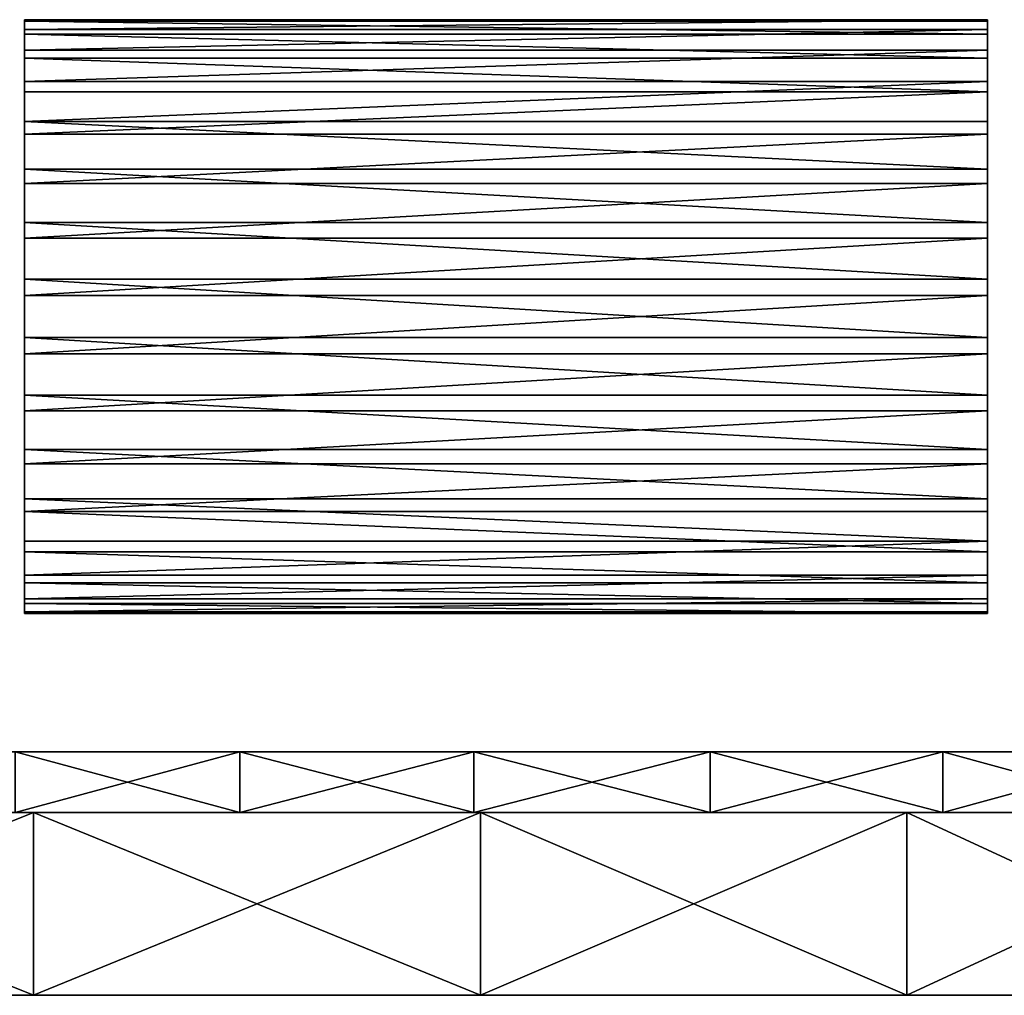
# Model space of a CAD drawing. Header units: millimetres. Extents: x 0 to 281, y 0 to 118.
# Tile 7 of 54: x 112 to 146, y 0 to 34. Entities that reach past the tile are written whole.
import ezdxf

# ---------------------------------------------------------------- set-up
doc = ezdxf.new("R2010")
doc.units = ezdxf.units.MM
doc.header["$LTSCALE"] = 25.4
doc.layers.get('0').update_dxf_attribs({"true_color": 0xff5454})

# ---------------------------------------------------------------- blocks, each defined once
blk = doc.blocks.new('WHEEL-LUX-I-8430.STL')
at = {"color": 0}
mesh = blk.add_polyface(dxfattribs=at)
corners = [(-80.91, 165.472, 3.705), (-46.918, 165.818, 1.676), (-80.91, 165.818, 1.676), (-46.918, 165.472, 3.705)]
mesh.append_faces([[corners[k] for k in face] for face in [(0, 1, 2), (1, 0, 3)]], dxfattribs={"vtx0": -1, "color": 0})
mesh = blk.add_polyface(dxfattribs=at)
corners = [(-80.91, 165.818, 1.676), (-46.918, 165.761, -0.381), (-80.91, 165.761, -0.381), (-46.918, 165.818, 1.676)]
mesh.append_faces([[corners[k] for k in face] for face in [(0, 1, 2), (1, 0, 3)]], dxfattribs={"vtx0": -1, "color": 0})
mesh = blk.add_polyface(dxfattribs=at)
corners = [(-80.91, 144.927, 2.251), (-80.91, 145.216, -1.835), (-80.91, 144.87, 0.194), (-80.91, 145.384, 4.258), (-80.91, 145.951, -3.758), (-80.91, 146.223, 6.138), (-80.91, 147.047, -5.5), (-80.91, 147.414, 7.817), (-80.91, 148.462, -6.995), (-80.91, 148.909, 9.232), (-80.91, 150.141, -8.185), (-80.91, 150.651, 10.328), (-80.91, 152.02, -9.025), (-80.91, 152.574, 11.063), (-80.91, 154.027, -9.482), (-80.91, 154.603, 11.409), (-80.91, 156.085, -9.539), (-80.91, 156.66, 11.352), (-80.91, 158.114, -9.193), (-80.91, 158.667, 10.895), (-80.91, 160.037, -8.458), (-80.91, 160.547, 10.055), (-80.91, 161.779, -7.362), (-80.91, 162.226, 8.865), (-80.91, 163.274, -5.947), (-80.91, 163.641, 7.37), (-80.91, 164.464, -4.268), (-80.91, 164.737, 5.628), (-80.91, 165.304, -2.388), (-80.91, 165.472, 3.705), (-80.91, 165.761, -0.381), (-80.91, 165.818, 1.676)]
mesh.append_faces([[corners[k] for k in face] for face in [(0, 1, 2), (30, 29, 31)]], dxfattribs={"vtx0": -1, "color": 0})
mesh.append_faces([[corners[k] for k in face] for face in [(1, 3, 4), (4, 5, 6), (6, 7, 8), (8, 9, 10), (10, 11, 12), (12, 13, 14), (14, 15, 16), (16, 17, 18), (18, 19, 20), (20, 21, 22), (22, 23, 24), (24, 25, 26), (26, 27, 28), (28, 29, 30)]], dxfattribs={"vtx0": -1, "vtx1": -1, "color": 0})
mesh.append_faces([[corners[k] for k in face] for face in [(1, 0, 3), (4, 3, 5), (6, 5, 7), (8, 7, 9), (10, 9, 11), (12, 11, 13), (14, 13, 15), (16, 15, 17), (18, 17, 19), (20, 19, 21), (22, 21, 23), (24, 23, 25), (26, 25, 27), (28, 27, 29)]], dxfattribs={"vtx0": -1, "vtx2": -1, "color": 0})
mesh = blk.add_polyface(dxfattribs=at)
corners = [(-80.91, 165.761, -0.381), (-46.918, 165.304, -2.388), (-80.91, 165.304, -2.388), (-46.918, 165.761, -0.381)]
mesh.append_faces([[corners[k] for k in face] for face in [(0, 1, 2), (1, 0, 3)]], dxfattribs={"vtx0": -1, "color": 0})
mesh = blk.add_polyface(dxfattribs=at)
corners = [(-46.918, 145.216, -1.835), (-46.918, 144.927, 2.251), (-46.918, 144.87, 0.194), (-46.918, 145.384, 4.258), (-46.918, 145.951, -3.758), (-46.918, 146.223, 6.138), (-46.918, 147.047, -5.5), (-46.918, 147.414, 7.817), (-46.918, 148.462, -6.995), (-46.918, 148.909, 9.232), (-46.918, 150.141, -8.185), (-46.918, 150.651, 10.328), (-46.918, 152.02, -9.025), (-46.918, 152.574, 11.063), (-46.918, 154.027, -9.482), (-46.918, 154.603, 11.409), (-46.918, 156.085, -9.539), (-46.918, 156.66, 11.352), (-46.918, 158.114, -9.193), (-46.918, 158.667, 10.895), (-46.918, 160.037, -8.458), (-46.918, 160.547, 10.055), (-46.918, 161.779, -7.362), (-46.918, 162.226, 8.865), (-46.918, 163.274, -5.947), (-46.918, 163.641, 7.37), (-46.918, 164.464, -4.268), (-46.918, 164.737, 5.628), (-46.918, 165.304, -2.388), (-46.918, 165.472, 3.705), (-46.918, 165.761, -0.381), (-46.918, 165.818, 1.676)]
mesh.append_faces([[corners[k] for k in face] for face in [(0, 1, 2), (29, 30, 31)]], dxfattribs={"vtx0": -1, "color": 0})
mesh.append_faces([[corners[k] for k in face] for face in [(1, 0, 3), (3, 4, 5), (5, 6, 7), (7, 8, 9), (9, 10, 11), (11, 12, 13), (13, 14, 15), (15, 16, 17), (17, 18, 19), (19, 20, 21), (21, 22, 23), (23, 24, 25), (25, 26, 27), (27, 28, 29)]], dxfattribs={"vtx0": -1, "vtx1": -1, "color": 0})
mesh.append_faces([[corners[k] for k in face] for face in [(3, 0, 4), (5, 4, 6), (7, 6, 8), (9, 8, 10), (11, 10, 12), (13, 12, 14), (15, 14, 16), (17, 16, 18), (19, 18, 20), (21, 20, 22), (23, 22, 24), (25, 24, 26), (27, 26, 28), (29, 28, 30)]], dxfattribs={"vtx0": -1, "vtx2": -1, "color": 0})
mesh = blk.add_polyface(dxfattribs=at)
corners = [(-80.91, 164.737, 5.628), (-46.918, 165.472, 3.705), (-80.91, 165.472, 3.705), (-46.918, 164.737, 5.628)]
mesh.append_faces([[corners[k] for k in face] for face in [(0, 1, 2), (1, 0, 3)]], dxfattribs={"vtx0": -1, "color": 0})
mesh = blk.add_polyface(dxfattribs=at)
corners = [(-80.91, 165.304, -2.388), (-46.918, 164.464, -4.268), (-80.91, 164.464, -4.268), (-46.918, 165.304, -2.388)]
mesh.append_faces([[corners[k] for k in face] for face in [(0, 1, 2), (1, 0, 3)]], dxfattribs={"vtx0": -1, "color": 0})
mesh = blk.add_polyface(dxfattribs=at)
corners = [(-80.91, 163.641, 7.37), (-46.918, 164.737, 5.628), (-80.91, 164.737, 5.628), (-46.918, 163.641, 7.37)]
mesh.append_faces([[corners[k] for k in face] for face in [(0, 1, 2), (1, 0, 3)]], dxfattribs={"vtx0": -1, "color": 0})
mesh = blk.add_polyface(dxfattribs=at)
corners = [(-80.91, 164.464, -4.268), (-46.918, 163.274, -5.947), (-80.91, 163.274, -5.947), (-46.918, 164.464, -4.268)]
mesh.append_faces([[corners[k] for k in face] for face in [(0, 1, 2), (1, 0, 3)]], dxfattribs={"vtx0": -1, "color": 0})
mesh = blk.add_polyface(dxfattribs=at)
corners = [(-80.91, 162.226, 8.865), (-46.918, 163.641, 7.37), (-80.91, 163.641, 7.37), (-46.918, 162.226, 8.865)]
mesh.append_faces([[corners[k] for k in face] for face in [(0, 1, 2), (1, 0, 3)]], dxfattribs={"vtx0": -1, "color": 0})
mesh = blk.add_polyface(dxfattribs=at)
corners = [(-46.918, 163.274, -5.947), (-80.91, 161.779, -7.362), (-80.91, 163.274, -5.947), (-46.918, 161.779, -7.362)]
mesh.append_faces([[corners[k] for k in face] for face in [(0, 1, 2), (1, 0, 3)]], dxfattribs={"vtx0": -1, "color": 0})
mesh = blk.add_polyface(dxfattribs=at)
corners = [(-46.918, 160.547, 10.055), (-80.91, 162.226, 8.865), (-80.91, 160.547, 10.055), (-46.918, 162.226, 8.865)]
mesh.append_faces([[corners[k] for k in face] for face in [(0, 1, 2), (1, 0, 3)]], dxfattribs={"vtx0": -1, "color": 0})
mesh = blk.add_polyface(dxfattribs=at)
corners = [(-46.918, 161.779, -7.362), (-80.91, 160.037, -8.458), (-80.91, 161.779, -7.362), (-46.918, 160.037, -8.458)]
mesh.append_faces([[corners[k] for k in face] for face in [(0, 1, 2), (1, 0, 3)]], dxfattribs={"vtx0": -1, "color": 0})
mesh = blk.add_polyface(dxfattribs=at)
corners = [(-46.918, 158.667, 10.895), (-80.91, 160.547, 10.055), (-80.91, 158.667, 10.895), (-46.918, 160.547, 10.055)]
mesh.append_faces([[corners[k] for k in face] for face in [(0, 1, 2), (1, 0, 3)]], dxfattribs={"vtx0": -1, "color": 0})
mesh = blk.add_polyface(dxfattribs=at)
corners = [(-46.918, 160.037, -8.458), (-80.91, 158.114, -9.193), (-80.91, 160.037, -8.458), (-46.918, 158.114, -9.193)]
mesh.append_faces([[corners[k] for k in face] for face in [(0, 1, 2), (1, 0, 3)]], dxfattribs={"vtx0": -1, "color": 0})
mesh = blk.add_polyface(dxfattribs=at)
corners = [(-46.918, 156.66, 11.352), (-80.91, 158.667, 10.895), (-80.91, 156.66, 11.352), (-46.918, 158.667, 10.895)]
mesh.append_faces([[corners[k] for k in face] for face in [(0, 1, 2), (1, 0, 3)]], dxfattribs={"vtx0": -1, "color": 0})
mesh = blk.add_polyface(dxfattribs=at)
corners = [(-46.918, 158.114, -9.193), (-80.91, 156.085, -9.539), (-80.91, 158.114, -9.193), (-46.918, 156.085, -9.539)]
mesh.append_faces([[corners[k] for k in face] for face in [(0, 1, 2), (1, 0, 3)]], dxfattribs={"vtx0": -1, "color": 0})
mesh = blk.add_polyface(dxfattribs=at)
corners = [(-46.918, 154.603, 11.409), (-80.91, 156.66, 11.352), (-80.91, 154.603, 11.409), (-46.918, 156.66, 11.352)]
mesh.append_faces([[corners[k] for k in face] for face in [(0, 1, 2), (1, 0, 3)]], dxfattribs={"vtx0": -1, "color": 0})
mesh = blk.add_polyface(dxfattribs=at)
corners = [(-46.918, 156.085, -9.539), (-80.91, 154.027, -9.482), (-80.91, 156.085, -9.539), (-46.918, 154.027, -9.482)]
mesh.append_faces([[corners[k] for k in face] for face in [(0, 1, 2), (1, 0, 3)]], dxfattribs={"vtx0": -1, "color": 0})
mesh = blk.add_polyface(dxfattribs=at)
corners = [(-46.918, 152.574, 11.063), (-80.91, 154.603, 11.409), (-80.91, 152.574, 11.063), (-46.918, 154.603, 11.409)]
mesh.append_faces([[corners[k] for k in face] for face in [(0, 1, 2), (1, 0, 3)]], dxfattribs={"vtx0": -1, "color": 0})
mesh = blk.add_polyface(dxfattribs=at)
corners = [(-46.918, 154.027, -9.482), (-80.91, 152.02, -9.025), (-80.91, 154.027, -9.482), (-46.918, 152.02, -9.025)]
mesh.append_faces([[corners[k] for k in face] for face in [(0, 1, 2), (1, 0, 3)]], dxfattribs={"vtx0": -1, "color": 0})
mesh = blk.add_polyface(dxfattribs=at)
corners = [(-46.918, 150.651, 10.328), (-80.91, 152.574, 11.063), (-80.91, 150.651, 10.328), (-46.918, 152.574, 11.063)]
mesh.append_faces([[corners[k] for k in face] for face in [(0, 1, 2), (1, 0, 3)]], dxfattribs={"vtx0": -1, "color": 0})
mesh = blk.add_polyface(dxfattribs=at)
corners = [(-46.918, 152.02, -9.025), (-80.91, 150.141, -8.185), (-80.91, 152.02, -9.025), (-46.918, 150.141, -8.185)]
mesh.append_faces([[corners[k] for k in face] for face in [(0, 1, 2), (1, 0, 3)]], dxfattribs={"vtx0": -1, "color": 0})
mesh = blk.add_polyface(dxfattribs=at)
corners = [(-46.918, 148.909, 9.232), (-80.91, 150.651, 10.328), (-80.91, 148.909, 9.232), (-46.918, 150.651, 10.328)]
mesh.append_faces([[corners[k] for k in face] for face in [(0, 1, 2), (1, 0, 3)]], dxfattribs={"vtx0": -1, "color": 0})
mesh = blk.add_polyface(dxfattribs=at)
corners = [(-46.918, 150.141, -8.185), (-80.91, 148.462, -6.995), (-80.91, 150.141, -8.185), (-46.918, 148.462, -6.995)]
mesh.append_faces([[corners[k] for k in face] for face in [(0, 1, 2), (1, 0, 3)]], dxfattribs={"vtx0": -1, "color": 0})
mesh = blk.add_polyface(dxfattribs=at)
corners = [(-46.918, 147.414, 7.817), (-80.91, 148.909, 9.232), (-80.91, 147.414, 7.817), (-46.918, 148.909, 9.232)]
mesh.append_faces([[corners[k] for k in face] for face in [(0, 1, 2), (1, 0, 3)]], dxfattribs={"vtx0": -1, "color": 0})
mesh = blk.add_polyface(dxfattribs=at)
corners = [(-46.918, 147.047, -5.5), (-80.91, 148.462, -6.995), (-46.918, 148.462, -6.995), (-80.91, 147.047, -5.5)]
mesh.append_faces([[corners[k] for k in face] for face in [(0, 1, 2), (1, 0, 3)]], dxfattribs={"vtx0": -1, "color": 0})
mesh = blk.add_polyface(dxfattribs=at)
corners = [(-46.918, 147.414, 7.817), (-80.91, 146.223, 6.138), (-46.918, 146.223, 6.138), (-80.91, 147.414, 7.817)]
mesh.append_faces([[corners[k] for k in face] for face in [(0, 1, 2), (1, 0, 3)]], dxfattribs={"vtx0": -1, "color": 0})
mesh = blk.add_polyface(dxfattribs=at)
corners = [(-46.918, 145.951, -3.758), (-80.91, 147.047, -5.5), (-46.918, 147.047, -5.5), (-80.91, 145.951, -3.758)]
mesh.append_faces([[corners[k] for k in face] for face in [(0, 1, 2), (1, 0, 3)]], dxfattribs={"vtx0": -1, "color": 0})
mesh = blk.add_polyface(dxfattribs=at)
corners = [(-46.918, 146.223, 6.138), (-80.91, 145.384, 4.258), (-46.918, 145.384, 4.258), (-80.91, 146.223, 6.138)]
mesh.append_faces([[corners[k] for k in face] for face in [(0, 1, 2), (1, 0, 3)]], dxfattribs={"vtx0": -1, "color": 0})
mesh = blk.add_polyface(dxfattribs=at)
corners = [(-46.918, 145.216, -1.835), (-80.91, 145.951, -3.758), (-46.918, 145.951, -3.758), (-80.91, 145.216, -1.835)]
mesh.append_faces([[corners[k] for k in face] for face in [(0, 1, 2), (1, 0, 3)]], dxfattribs={"vtx0": -1, "color": 0})
mesh = blk.add_polyface(dxfattribs=at)
corners = [(-46.918, 145.384, 4.258), (-80.91, 144.927, 2.251), (-46.918, 144.927, 2.251), (-80.91, 145.384, 4.258)]
mesh.append_faces([[corners[k] for k in face] for face in [(0, 1, 2), (1, 0, 3)]], dxfattribs={"vtx0": -1, "color": 0})
mesh = blk.add_polyface(dxfattribs=at)
corners = [(-46.918, 144.87, 0.194), (-80.91, 145.216, -1.835), (-46.918, 145.216, -1.835), (-80.91, 144.87, 0.194)]
mesh.append_faces([[corners[k] for k in face] for face in [(0, 1, 2), (1, 0, 3)]], dxfattribs={"vtx0": -1, "color": 0})
mesh = blk.add_polyface(dxfattribs=at)
corners = [(-46.918, 144.927, 2.251), (-80.91, 144.87, 0.194), (-46.918, 144.87, 0.194), (-80.91, 144.927, 2.251)]
mesh.append_faces([[corners[k] for k in face] for face in [(0, 1, 2), (1, 0, 3)]], dxfattribs={"vtx0": -1, "color": 0})
at = {"color": 250, "true_color": 0x262626}
mesh = blk.add_polyface(dxfattribs=at)
corners = [(-108.975, 139.984, -15.473), (-19.232, 139.984, -21.565), (-105.586, 139.984, -23.103), (-19.232, 139.984, 23.435), (-111.047, 139.984, -7.385), (-111.744, 139.984, 0.935), (-111.047, 139.984, 9.255), (-108.975, 139.984, 17.343), (-105.586, 139.984, 24.973), (-17.092, 139.984, 23.435), (-21.459, 139.984, 30.551), (-100.975, 139.984, 31.934), (-26.949, 139.984, 36.842), (-95.27, 139.984, 38.029), (-33.408, 139.984, 42.131), (-88.63, 139.984, 43.091), (-40.658, 139.984, 46.272), (-81.24, 139.984, 46.977), (-48.496, 139.984, 49.148), (-73.307, 139.984, 49.579), (-56.704, 139.984, 50.68), (-65.052, 139.984, 50.825), (-73.307, 139.984, -47.709), (-56.704, 139.984, -48.81), (-65.052, 139.984, -48.955), (-48.496, 139.984, -47.278), (-81.24, 139.984, -45.107), (-40.658, 139.984, -44.402), (-88.63, 139.984, -41.221), (-33.408, 139.984, -40.261), (-95.27, 139.984, -36.159), (-26.949, 139.984, -34.972), (-100.975, 139.984, -30.064), (-21.459, 139.984, -28.681), (-17.092, 139.984, -21.565)]
mesh.append_faces([[corners[k] for k in face] for face in [(20, 19, 21), (22, 23, 24)]], dxfattribs={"vtx0": -1, "color": 250})
mesh.append_faces([[corners[k] for k in face] for face in [(0, 1, 2), (1, 0, 3), (3, 8, 9), (9, 8, 10), (10, 11, 12), (12, 13, 14), (14, 15, 16), (16, 17, 18), (18, 19, 20), (23, 22, 25), (25, 26, 27), (27, 28, 29), (29, 30, 31), (31, 32, 33), (33, 2, 34), (34, 2, 1)]], dxfattribs={"vtx0": -1, "vtx1": -1, "color": 250})
mesh.append_faces([[corners[k] for k in face] for face in [(3, 0, 4), (3, 4, 5), (3, 5, 6), (3, 6, 7), (3, 7, 8), (10, 8, 11), (12, 11, 13), (14, 13, 15), (16, 15, 17), (18, 17, 19), (25, 22, 26), (27, 26, 28), (29, 28, 30), (31, 30, 32), (33, 32, 2)]], dxfattribs={"vtx0": -1, "vtx2": -1, "color": 250})
mesh = blk.add_polyface(dxfattribs=at)
corners = [(-73.307, 139.984, -47.709), (-81.24, 137.844, -45.107), (-81.24, 139.984, -45.107), (-73.307, 137.844, -47.709)]
mesh.append_faces([[corners[k] for k in face] for face in [(0, 1, 2), (1, 0, 3)]], dxfattribs={"vtx0": -1, "color": 250})
mesh = blk.add_polyface(dxfattribs=at)
corners = [(-73.307, 137.844, 49.579), (-81.24, 139.984, 46.977), (-81.24, 137.844, 46.977), (-73.307, 139.984, 49.579)]
mesh.append_faces([[corners[k] for k in face] for face in [(0, 1, 2), (1, 0, 3)]], dxfattribs={"vtx0": -1, "color": 250})
mesh = blk.add_polyface(dxfattribs=at)
corners = [(-65.052, 139.984, -48.955), (-73.307, 137.844, -47.709), (-73.307, 139.984, -47.709), (-65.052, 137.844, -48.955)]
mesh.append_faces([[corners[k] for k in face] for face in [(0, 1, 2), (1, 0, 3)]], dxfattribs={"vtx0": -1, "color": 250})
mesh = blk.add_polyface(dxfattribs=at)
corners = [(-65.052, 137.844, 50.825), (-73.307, 139.984, 49.579), (-73.307, 137.844, 49.579), (-65.052, 139.984, 50.825)]
mesh.append_faces([[corners[k] for k in face] for face in [(0, 1, 2), (1, 0, 3)]], dxfattribs={"vtx0": -1, "color": 250})
mesh = blk.add_polyface(dxfattribs=at)
corners = [(-56.704, 139.984, -48.81), (-65.052, 137.844, -48.955), (-65.052, 139.984, -48.955), (-56.704, 137.844, -48.81)]
mesh.append_faces([[corners[k] for k in face] for face in [(0, 1, 2), (1, 0, 3)]], dxfattribs={"vtx0": -1, "color": 250})
mesh = blk.add_polyface(dxfattribs=at)
corners = [(-56.704, 137.844, 50.68), (-65.052, 139.984, 50.825), (-65.052, 137.844, 50.825), (-56.704, 139.984, 50.68)]
mesh.append_faces([[corners[k] for k in face] for face in [(0, 1, 2), (1, 0, 3)]], dxfattribs={"vtx0": -1, "color": 250})
mesh = blk.add_polyface(dxfattribs=at)
corners = [(-48.496, 139.984, -47.278), (-56.704, 137.844, -48.81), (-56.704, 139.984, -48.81), (-48.496, 137.844, -47.278)]
mesh.append_faces([[corners[k] for k in face] for face in [(0, 1, 2), (1, 0, 3)]], dxfattribs={"vtx0": -1, "color": 250})
mesh = blk.add_polyface(dxfattribs=at)
corners = [(-48.496, 137.844, 49.148), (-56.704, 139.984, 50.68), (-56.704, 137.844, 50.68), (-48.496, 139.984, 49.148)]
mesh.append_faces([[corners[k] for k in face] for face in [(0, 1, 2), (1, 0, 3)]], dxfattribs={"vtx0": -1, "color": 250})
mesh = blk.add_polyface(dxfattribs=at)
corners = [(-40.658, 139.984, -44.402), (-48.496, 137.844, -47.278), (-48.496, 139.984, -47.278), (-40.658, 137.844, -44.402)]
mesh.append_faces([[corners[k] for k in face] for face in [(0, 1, 2), (1, 0, 3)]], dxfattribs={"vtx0": -1, "color": 250})
mesh = blk.add_polyface(dxfattribs=at)
corners = [(-40.658, 137.844, 46.272), (-48.496, 139.984, 49.148), (-48.496, 137.844, 49.148), (-40.658, 139.984, 46.272)]
mesh.append_faces([[corners[k] for k in face] for face in [(0, 1, 2), (1, 0, 3)]], dxfattribs={"vtx0": -1, "color": 250})
at = {"color": 250, "true_color": 0x121212}
mesh = blk.add_polyface(dxfattribs=at)
corners = [(-112.64, 137.844, -98.641), (-80.584, 137.844, -99.933), (-96.664, 137.844, -100.581), (-64.815, 137.844, -96.714), (-128.098, 137.844, -94.164), (-49.768, 137.844, -91.007), (-142.637, 137.844, -87.265), (-35.831, 137.844, -82.961), (-155.882, 137.844, -78.123), (-23.365, 137.844, -72.782), (-167.488, 137.844, -66.974), (-12.693, 137.844, -60.736), (-177.156, 137.844, -54.109), (-4.092, 137.844, -47.135), (-184.635, 137.844, -39.859), (2.216, 137.844, -32.329), (-189.731, 137.844, -24.594), (6.068, 137.844, -16.703), (-192.313, 137.844, -8.709), (7.363, 137.844, -0.662), (-192.637, 137.844, -0.662), (-192.313, 137.844, 7.384), (6.068, 137.844, 15.379), (-189.731, 137.844, 23.269), (2.216, 137.844, 31.005), (-184.635, 137.844, 38.534), (-4.092, 137.844, 45.81), (-177.156, 137.844, 52.784), (-12.693, 137.844, 59.412), (-167.488, 137.844, 65.65), (-23.365, 137.844, 71.458), (-155.882, 137.844, 76.798), (-35.831, 137.844, 81.636), (-142.637, 137.844, 85.94), (-49.768, 137.844, 89.683), (-128.098, 137.844, 92.839), (-64.815, 137.844, 95.39), (-112.64, 137.844, 97.317), (-80.584, 137.844, 98.609), (-96.664, 137.844, 99.257)]
mesh.append_faces([[corners[k] for k in face] for face in [(0, 1, 2), (38, 37, 39)]], dxfattribs={"vtx0": -1, "color": 250})
mesh.append_faces([[corners[k] for k in face] for face in [(1, 0, 3), (3, 4, 5), (5, 6, 7), (7, 8, 9), (9, 10, 11), (11, 12, 13), (13, 14, 15), (15, 16, 17), (17, 18, 19), (19, 21, 22), (22, 23, 24), (24, 25, 26), (26, 27, 28), (28, 29, 30), (30, 31, 32), (32, 33, 34), (34, 35, 36), (36, 37, 38)]], dxfattribs={"vtx0": -1, "vtx1": -1, "color": 250})
mesh.append_faces([[corners[k] for k in face] for face in [(3, 0, 4), (5, 4, 6), (7, 6, 8), (9, 8, 10), (11, 10, 12), (13, 12, 14), (15, 14, 16), (17, 16, 18), (19, 18, 20), (19, 20, 21), (22, 21, 23), (24, 23, 25), (26, 25, 27), (28, 27, 29), (30, 29, 31), (32, 31, 33), (34, 33, 35), (36, 35, 37)]], dxfattribs={"vtx0": -1, "vtx2": -1, "color": 250})
at = {"color": 250, "true_color": 0x262626}
mesh = blk.add_polyface(dxfattribs=at)
corners = [(-56.704, 137.844, -48.81), (-73.307, 137.844, -47.709), (-65.052, 137.844, -48.955), (-48.496, 137.844, -47.278), (-81.24, 137.844, -45.107), (-40.658, 137.844, -44.402), (-88.63, 137.844, -41.221), (-33.408, 137.844, -40.261), (-95.27, 137.844, -36.159), (-26.949, 137.844, -34.972), (-100.975, 137.844, -30.064), (-21.459, 137.844, -28.681), (-105.586, 137.844, -23.103), (-17.092, 137.844, -21.565), (-108.975, 137.844, -15.473), (-17.092, 137.844, 23.435), (-111.047, 137.844, -7.385), (-111.744, 137.844, 0.935), (-111.047, 137.844, 9.255), (-108.975, 137.844, 17.343), (-105.586, 137.844, 24.973), (-21.459, 137.844, 30.551), (-100.975, 137.844, 31.934), (-26.949, 137.844, 36.842), (-95.27, 137.844, 38.029), (-33.408, 137.844, 42.131), (-88.63, 137.844, 43.091), (-40.658, 137.844, 46.272), (-81.24, 137.844, 46.977), (-48.496, 137.844, 49.148), (-73.307, 137.844, 49.579), (-56.704, 137.844, 50.68), (-65.052, 137.844, 50.825)]
mesh.append_faces([[corners[k] for k in face] for face in [(0, 1, 2), (30, 31, 32)]], dxfattribs={"vtx0": -1, "color": 250})
mesh.append_faces([[corners[k] for k in face] for face in [(1, 3, 4), (4, 5, 6), (6, 7, 8), (8, 9, 10), (10, 11, 12), (12, 13, 14), (14, 15, 16), (16, 15, 17), (17, 15, 18), (18, 15, 19), (19, 15, 20), (20, 21, 22), (22, 23, 24), (24, 25, 26), (26, 27, 28), (28, 29, 30)]], dxfattribs={"vtx0": -1, "vtx1": -1, "color": 250})
mesh.append_faces([[corners[k] for k in face] for face in [(1, 0, 3), (4, 3, 5), (6, 5, 7), (8, 7, 9), (10, 9, 11), (12, 11, 13), (14, 13, 15), (20, 15, 21), (22, 21, 23), (24, 23, 25), (26, 25, 27), (28, 27, 29), (30, 29, 31)]], dxfattribs={"vtx0": -1, "vtx2": -1, "color": 250})
at = {"color": 250, "true_color": 0x121212}
mesh = blk.add_polyface(dxfattribs=at)
corners = [(-80.584, 137.844, -99.933), (-96.664, 131.394, -100.581), (-96.664, 137.844, -100.581), (-80.584, 131.394, -99.933)]
mesh.append_faces([[corners[k] for k in face] for face in [(0, 1, 2), (1, 0, 3)]], dxfattribs={"vtx0": -1, "color": 250})
mesh = blk.add_polyface(dxfattribs=at)
corners = [(-80.584, 131.394, 98.609), (-96.664, 137.844, 99.257), (-96.664, 131.394, 99.257), (-80.584, 137.844, 98.609)]
mesh.append_faces([[corners[k] for k in face] for face in [(0, 1, 2), (1, 0, 3)]], dxfattribs={"vtx0": -1, "color": 250})
mesh = blk.add_polyface(dxfattribs=at)
corners = [(-64.815, 137.844, -96.714), (-80.584, 131.394, -99.933), (-80.584, 137.844, -99.933), (-64.815, 131.394, -96.714)]
mesh.append_faces([[corners[k] for k in face] for face in [(0, 1, 2), (1, 0, 3)]], dxfattribs={"vtx0": -1, "color": 250})
mesh = blk.add_polyface(dxfattribs=at)
corners = [(-64.815, 131.394, 95.39), (-80.584, 137.844, 98.609), (-80.584, 131.394, 98.609), (-64.815, 137.844, 95.39)]
mesh.append_faces([[corners[k] for k in face] for face in [(0, 1, 2), (1, 0, 3)]], dxfattribs={"vtx0": -1, "color": 250})
mesh = blk.add_polyface(dxfattribs=at)
corners = [(-49.768, 137.844, -91.007), (-64.815, 131.394, -96.714), (-64.815, 137.844, -96.714), (-49.768, 131.394, -91.007)]
mesh.append_faces([[corners[k] for k in face] for face in [(0, 1, 2), (1, 0, 3)]], dxfattribs={"vtx0": -1, "color": 250})
mesh = blk.add_polyface(dxfattribs=at)
corners = [(-49.768, 131.394, 89.683), (-64.815, 137.844, 95.39), (-64.815, 131.394, 95.39), (-49.768, 137.844, 89.683)]
mesh.append_faces([[corners[k] for k in face] for face in [(0, 1, 2), (1, 0, 3)]], dxfattribs={"vtx0": -1, "color": 250})
mesh = blk.add_polyface(dxfattribs=at)
corners = [(-35.831, 137.844, -82.961), (-49.768, 131.394, -91.007), (-49.768, 137.844, -91.007), (-35.831, 131.394, -82.961)]
mesh.append_faces([[corners[k] for k in face] for face in [(0, 1, 2), (1, 0, 3)]], dxfattribs={"vtx0": -1, "color": 250})
mesh = blk.add_polyface(dxfattribs=at)
corners = [(-35.831, 131.394, 81.636), (-49.768, 137.844, 89.683), (-49.768, 131.394, 89.683), (-35.831, 137.844, 81.636)]
mesh.append_faces([[corners[k] for k in face] for face in [(0, 1, 2), (1, 0, 3)]], dxfattribs={"vtx0": -1, "color": 250})
mesh = blk.add_polyface(dxfattribs=at)
corners = [(-80.584, 131.394, -99.933), (-112.64, 131.394, -98.641), (-96.664, 131.394, -100.581), (-64.815, 131.394, -96.714), (-128.098, 131.394, -94.164), (-49.768, 131.394, -91.007), (-142.637, 131.394, -87.265), (-35.831, 131.394, -82.961), (-155.882, 131.394, -78.123), (-23.365, 131.394, -72.782), (-167.488, 131.394, -66.974), (-12.693, 131.394, -60.736), (-177.156, 131.394, -54.109), (-4.092, 131.394, -47.135), (-184.635, 131.394, -39.859), (2.216, 131.394, -32.329), (-189.731, 131.394, -24.594), (6.068, 131.394, -16.703), (-192.313, 131.394, -8.709), (7.363, 131.394, -0.662), (-192.637, 131.394, -0.662), (6.068, 131.394, 15.379), (-192.313, 131.394, 7.384), (-189.731, 131.394, 23.269), (2.216, 131.394, 31.005), (-184.635, 131.394, 38.534), (-4.092, 131.394, 45.81), (-177.156, 131.394, 52.784), (-12.693, 131.394, 59.412), (-167.488, 131.394, 65.65), (-23.365, 131.394, 71.458), (-155.882, 131.394, 76.798), (-35.831, 131.394, 81.636), (-142.637, 131.394, 85.94), (-49.768, 131.394, 89.683), (-128.098, 131.394, 92.839), (-64.815, 131.394, 95.39), (-112.64, 131.394, 97.317), (-80.584, 131.394, 98.609), (-96.664, 131.394, 99.257)]
mesh.append_faces([[corners[k] for k in face] for face in [(0, 1, 2), (37, 38, 39)]], dxfattribs={"vtx0": -1, "color": 250})
mesh.append_faces([[corners[k] for k in face] for face in [(1, 3, 4), (4, 5, 6), (6, 7, 8), (8, 9, 10), (10, 11, 12), (12, 13, 14), (14, 15, 16), (16, 17, 18), (18, 19, 20), (20, 21, 22), (22, 21, 23), (23, 24, 25), (25, 26, 27), (27, 28, 29), (29, 30, 31), (31, 32, 33), (33, 34, 35), (35, 36, 37)]], dxfattribs={"vtx0": -1, "vtx1": -1, "color": 250})
mesh.append_faces([[corners[k] for k in face] for face in [(1, 0, 3), (4, 3, 5), (6, 5, 7), (8, 7, 9), (10, 9, 11), (12, 11, 13), (14, 13, 15), (16, 15, 17), (18, 17, 19), (20, 19, 21), (23, 21, 24), (25, 24, 26), (27, 26, 28), (29, 28, 30), (31, 30, 32), (33, 32, 34), (35, 34, 36), (37, 36, 38)]], dxfattribs={"vtx0": -1, "vtx2": -1, "color": 250})

msp = doc.modelspace()

# ---------------------------------------------------------------- block references
at = {"color": 0}
msp.add_blockref('WHEEL-LUX-I-8430.STL', (192.637, -131.394, 1016.945), dxfattribs=at)

doc.saveas('drawing.dxf')
